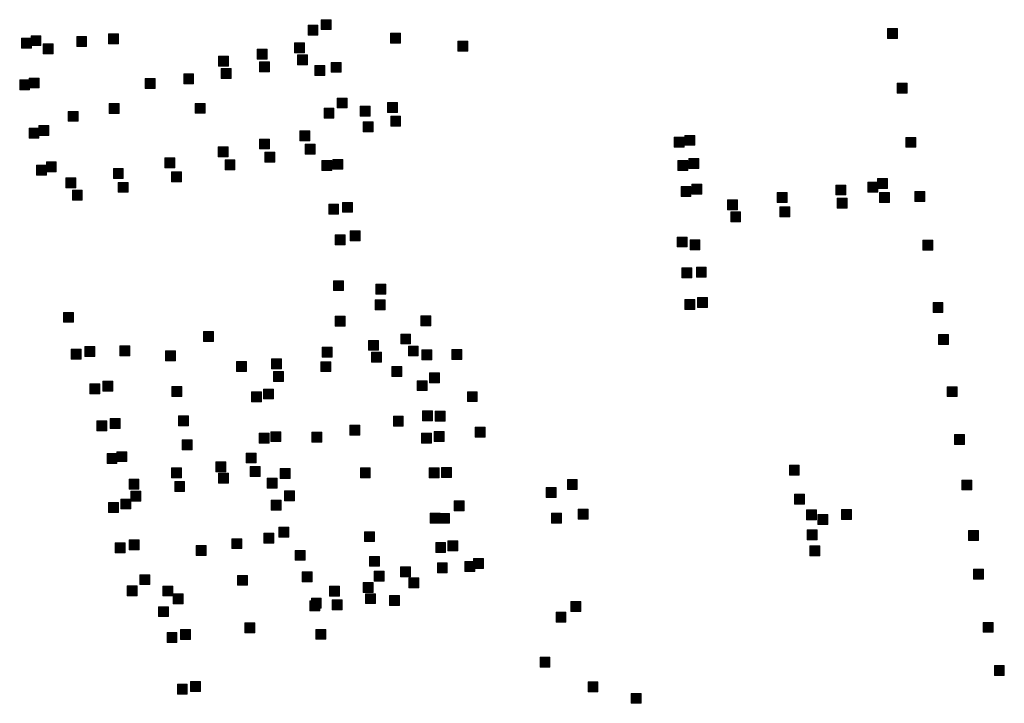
# Model space of a CAD drawing. Extents: x 97504 to 106860, y 464309 to 471560.
# Tile 42 of 53: x 103914 to 104311, y 469918 to 470193. Entities that reach past the tile are written whole.
import ezdxf

# ---------------------------------------------------------------- set-up
doc = ezdxf.new("R2010")
doc.units = 0
doc.layers.add('140 KOLKEN', color=44, linetype='Continuous', lineweight=20, true_color=0xc04000)

msp = doc.modelspace()

# ---------------------------------------------------------------- hatches: boundary and pattern name
at = {"layer": '140 KOLKEN', "true_color": 0xc04000}
for points in [[(104035.75, 470189.4), (104035.75, 470193.4), (104039.75, 470193.4), (104039.75, 470189.4)], [(104030.41, 470187.16), (104030.41, 470191.16), (104034.41, 470191.16), (104034.41, 470187.16)], [(104263.66, 470185.86), (104263.66, 470189.86), (104267.66, 470189.86), (104267.66, 470185.86)], [(103915.07, 470181.98), (103915.07, 470185.98), (103919.07, 470185.98), (103919.07, 470181.98)], [(103918.91, 470182.95), (103918.91, 470186.95), (103922.91, 470186.95), (103922.91, 470182.95)], [(103937.3, 470182.67), (103937.3, 470186.67), (103941.3, 470186.67), (103941.3, 470182.67)], [(103950.06, 470183.65), (103950.06, 470187.65), (103954.06, 470187.65), (103954.06, 470183.65)], [(104063.6, 470183.97), (104063.6, 470187.97), (104067.6, 470187.97), (104067.6, 470183.97)], [(104090.7, 470180.7), (104090.7, 470184.7), (104094.7, 470184.7), (104094.7, 470180.7)], [(103923.76, 470179.72), (103923.76, 470183.72), (103927.76, 470183.72), (103927.76, 470179.72)], [(104009.96, 470177.56), (104009.96, 470181.56), (104013.96, 470181.56), (104013.96, 470177.56)], [(104024.95, 470180.07), (104024.95, 470184.07), (104028.95, 470184.07), (104028.95, 470180.07)], [(103994.41, 470174.71), (103994.41, 470178.71), (103998.41, 470178.71), (103998.41, 470174.71)], [(104010.86, 470172.43), (104010.86, 470176.43), (104014.86, 470176.43), (104014.86, 470172.43)], [(104026.13, 470175.28), (104026.13, 470179.28), (104030.13, 470179.28), (104030.13, 470175.28)], [(103995.45, 470169.7), (103995.45, 470173.7), (103999.45, 470173.7), (103999.45, 470169.7)], [(104033.12, 470170.98), (104033.12, 470174.98), (104037.12, 470174.98), (104037.12, 470170.98)], [(104039.7, 470172.24), (104039.7, 470176.24), (104043.7, 470176.24), (104043.7, 470172.24)], [(103914.35, 470165.19), (103914.35, 470169.19), (103918.35, 470169.19), (103918.35, 470165.19)], [(103918.19, 470165.93), (103918.19, 470169.93), (103922.19, 470169.93), (103922.19, 470165.93)], [(103964.87, 470165.69), (103964.87, 470169.69), (103968.87, 470169.69), (103968.87, 470165.69)], [(103980.36, 470167.61), (103980.36, 470171.61), (103984.36, 470171.61), (103984.36, 470167.61)], [(104267.47, 470163.9), (104267.47, 470167.9), (104271.47, 470167.9), (104271.47, 470163.9)], [(104042.15, 470157.87), (104042.15, 470161.87), (104046.15, 470161.87), (104046.15, 470157.87)], [(103933.92, 470152.52), (103933.92, 470156.52), (103937.92, 470156.52), (103937.92, 470152.52)], [(103950.4, 470155.64), (103950.4, 470159.64), (103954.4, 470159.64), (103954.4, 470155.64)], [(103985.03, 470155.72), (103985.03, 470159.72), (103989.03, 470159.72), (103989.03, 470155.72)], [(104036.84, 470153.8), (104036.84, 470157.8), (104040.84, 470157.8), (104040.84, 470153.8)], [(104051.34, 470154.54), (104051.34, 470158.54), (104055.34, 470158.54), (104055.34, 470154.54)], [(104062.36, 470156.1), (104062.36, 470160.1), (104066.36, 470160.1), (104066.36, 470156.1)], [(104063.67, 470150.52), (104063.67, 470154.52), (104067.67, 470154.52), (104067.67, 470150.52)], [(103918.12, 470145.79), (103918.12, 470149.79), (103922.12, 470149.79), (103922.12, 470145.79)], [(103922.09, 470146.86), (103922.09, 470150.86), (103926.09, 470150.86), (103926.09, 470146.86)], [(104027.11, 470144.67), (104027.11, 470148.67), (104031.11, 470148.67), (104031.11, 470144.67)], [(104052.57, 470148.3), (104052.57, 470152.3), (104056.57, 470152.3), (104056.57, 470148.3)], [(104010.88, 470141.39), (104010.88, 470145.39), (104014.88, 470145.39), (104014.88, 470141.39)], [(104177.79, 470142.12), (104177.79, 470146.12), (104181.79, 470146.12), (104181.79, 470142.12)], [(104182.1, 470142.85), (104182.1, 470146.85), (104186.1, 470146.85), (104186.1, 470142.85)], [(104271.01, 470142.06), (104271.01, 470146.06), (104275.01, 470146.06), (104275.01, 470142.06)], [(103994.24, 470138.22), (103994.24, 470142.22), (103998.24, 470142.22), (103998.24, 470138.22)], [(104029.24, 470139.31), (104029.24, 470143.31), (104033.24, 470143.31), (104033.24, 470139.31)], [(103972.74, 470133.77), (103972.74, 470137.77), (103976.74, 470137.77), (103976.74, 470133.77)], [(103996.99, 470132.96), (103996.99, 470136.96), (104000.99, 470136.96), (104000.99, 470132.96)], [(104013.08, 470136.13), (104013.08, 470140.13), (104017.08, 470140.13), (104017.08, 470136.13)], [(104035.94, 470132.78), (104035.94, 470136.78), (104039.94, 470136.78), (104039.94, 470132.78)], [(104040.4, 470133.19), (104040.4, 470137.19), (104044.4, 470137.19), (104044.4, 470133.19)], [(104179.19, 470132.76), (104179.19, 470136.76), (104183.19, 470136.76), (104183.19, 470132.76)], [(104183.71, 470133.49), (104183.71, 470137.49), (104187.71, 470137.49), (104187.71, 470133.49)], [(103921.17, 470130.85), (103921.17, 470134.85), (103925.17, 470134.85), (103925.17, 470130.85)], [(103925.08, 470132.14), (103925.08, 470136.14), (103929.08, 470136.14), (103929.08, 470132.14)], [(103952.05, 470129.53), (103952.05, 470133.53), (103956.05, 470133.53), (103956.05, 470129.53)], [(103932.88, 470125.72), (103932.88, 470129.72), (103936.88, 470129.72), (103936.88, 470125.72)], [(103975.48, 470128.18), (103975.48, 470132.18), (103979.48, 470132.18), (103979.48, 470128.18)], [(104259.63, 470125.48), (104259.63, 470129.48), (104263.63, 470129.48), (104263.63, 470125.48)], [(103953.98, 470123.95), (103953.98, 470127.95), (103957.98, 470127.95), (103957.98, 470123.95)], [(104180.52, 470122.29), (104180.52, 470126.29), (104184.52, 470126.29), (104184.52, 470122.29)], [(104184.84, 470123.24), (104184.84, 470127.24), (104188.84, 470127.24), (104188.84, 470123.24)], [(104242.86, 470122.87), (104242.86, 470126.87), (104246.86, 470126.87), (104246.86, 470122.87)], [(104255.72, 470124.04), (104255.72, 470128.04), (104259.72, 470128.04), (104259.72, 470124.04)], [(103935.56, 470120.8), (103935.56, 470124.8), (103939.56, 470124.8), (103939.56, 470120.8)], [(104199.27, 470116.94), (104199.27, 470120.94), (104203.27, 470120.94), (104203.27, 470116.94)], [(104219.25, 470119.89), (104219.25, 470123.89), (104223.25, 470123.89), (104223.25, 470119.89)], [(104243.42, 470117.53), (104243.42, 470121.53), (104247.42, 470121.53), (104247.42, 470117.53)], [(104260.39, 470119.8), (104260.39, 470123.8), (104264.39, 470123.8), (104264.39, 470119.8)], [(104274.61, 470120.21), (104274.61, 470124.21), (104278.61, 470124.21), (104278.61, 470120.21)], [(104038.72, 470115.16), (104038.72, 470119.16), (104042.72, 470119.16), (104042.72, 470115.16)], [(104044.31, 470115.9), (104044.31, 470119.9), (104048.31, 470119.9), (104048.31, 470115.9)], [(104220.35, 470114.09), (104220.35, 470118.09), (104224.35, 470118.09), (104224.35, 470114.09)], [(104200.51, 470112.07), (104200.51, 470116.07), (104204.51, 470116.07), (104204.51, 470112.07)], [(104041.31, 470102.8), (104041.31, 470106.8), (104045.31, 470106.8), (104045.31, 470102.8)], [(104047.34, 470104.4), (104047.34, 470108.4), (104051.34, 470108.4), (104051.34, 470104.4)], [(104179.01, 470101.94), (104179.01, 470105.94), (104183.01, 470105.94), (104183.01, 470101.94)], [(104184.13, 470100.77), (104184.13, 470104.77), (104188.13, 470104.77), (104188.13, 470100.77)], [(104277.9, 470100.7), (104277.9, 470104.7), (104281.9, 470104.7), (104281.9, 470100.7)], [(104180.9, 470089.55), (104180.9, 470093.55), (104184.9, 470093.55), (104184.9, 470089.55)], [(104186.68, 470089.84), (104186.68, 470093.84), (104190.68, 470093.84), (104190.68, 470089.84)], [(104040.62, 470084.38), (104040.62, 470088.38), (104044.62, 470088.38), (104044.62, 470084.38)], [(104057.71, 470082.93), (104057.71, 470086.93), (104061.71, 470086.93), (104061.71, 470082.93)], [(104187.17, 470077.6), (104187.17, 470081.6), (104191.17, 470081.6), (104191.17, 470077.6)], [(104057.38, 470076.71), (104057.38, 470080.71), (104061.38, 470080.71), (104061.38, 470076.71)], [(104182.06, 470076.81), (104182.06, 470080.81), (104186.06, 470080.81), (104186.06, 470076.81)], [(104281.95, 470075.63), (104281.95, 470079.63), (104285.95, 470079.63), (104285.95, 470075.63)], [(103931.98, 470071.65), (103931.98, 470075.65), (103935.98, 470075.65), (103935.98, 470071.65)], [(104041.38, 470070.11), (104041.38, 470074.11), (104045.38, 470074.11), (104045.38, 470070.11)], [(104075.83, 470070.28), (104075.83, 470074.28), (104079.83, 470074.28), (104079.83, 470070.28)], [(103988.34, 470063.95), (103988.34, 470067.95), (103992.34, 470067.95), (103992.34, 470063.95)], [(104067.69, 470062.91), (104067.69, 470066.91), (104071.69, 470066.91), (104071.69, 470062.91)], [(104284.14, 470062.7), (104284.14, 470066.7), (104288.14, 470066.7), (104288.14, 470062.7)], [(103940.58, 470057.88), (103940.58, 470061.88), (103944.58, 470061.88), (103944.58, 470057.88)], [(103954.65, 470058.2), (103954.65, 470062.2), (103958.65, 470062.2), (103958.65, 470058.2)], [(104036.13, 470057.67), (104036.13, 470061.67), (104040.13, 470061.67), (104040.13, 470057.67)], [(104054.75, 470060.38), (104054.75, 470064.38), (104058.75, 470064.38), (104058.75, 470060.38)], [(104070.78, 470058.1), (104070.78, 470062.1), (104074.78, 470062.1), (104074.78, 470058.1)], [(103935.11, 470056.82), (103935.11, 470060.82), (103939.11, 470060.82), (103939.11, 470056.82)], [(103973.04, 470056.12), (103973.04, 470060.12), (103977.04, 470060.12), (103977.04, 470056.12)], [(104055.93, 470055.58), (104055.93, 470059.58), (104059.93, 470059.58), (104059.93, 470055.58)], [(104076.21, 470056.5), (104076.21, 470060.5), (104080.21, 470060.5), (104080.21, 470056.5)], [(104088.33, 470056.69), (104088.33, 470060.69), (104092.33, 470060.69), (104092.33, 470056.69)], [(104001.57, 470051.85), (104001.57, 470055.85), (104005.57, 470055.85), (104005.57, 470051.85)], [(104015.72, 470052.88), (104015.72, 470056.88), (104019.72, 470056.88), (104019.72, 470052.88)], [(104035.52, 470051.78), (104035.52, 470055.78), (104039.52, 470055.78), (104039.52, 470051.78)], [(104064.16, 470049.85), (104064.16, 470053.85), (104068.16, 470053.85), (104068.16, 470049.85)], [(104016.48, 470047.86), (104016.48, 470051.86), (104020.48, 470051.86), (104020.48, 470047.86)], [(104079.29, 470047.33), (104079.29, 470051.33), (104083.29, 470051.33), (104083.29, 470047.33)], [(103942.62, 470042.84), (103942.62, 470046.84), (103946.62, 470046.84), (103946.62, 470042.84)], [(103947.82, 470043.9), (103947.82, 470047.9), (103951.82, 470047.9), (103951.82, 470043.9)], [(103975.6, 470041.75), (103975.6, 470045.75), (103979.6, 470045.75), (103979.6, 470041.75)], [(104074.33, 470044.15), (104074.33, 470048.15), (104078.33, 470048.15), (104078.33, 470044.15)], [(104287.68, 470041.74), (104287.68, 470045.74), (104291.68, 470045.74), (104291.68, 470041.74)], [(104007.65, 470039.61), (104007.65, 470043.61), (104011.65, 470043.61), (104011.65, 470039.61)], [(104012.51, 470040.78), (104012.51, 470044.78), (104016.51, 470044.78), (104016.51, 470040.78)], [(104094.52, 470039.72), (104094.52, 470043.72), (104098.52, 470043.72), (104098.52, 470039.72)], [(103978.32, 470030.01), (103978.32, 470034.01), (103982.32, 470034.01), (103982.32, 470030.01)], [(104064.75, 470029.91), (104064.75, 470033.91), (104068.75, 470033.91), (104068.75, 470029.91)], [(104076.46, 470032), (104076.46, 470036), (104080.46, 470036), (104080.46, 470032)], [(104081.59, 470031.84), (104081.59, 470035.84), (104085.59, 470035.84), (104085.59, 470031.84)], [(103945.4, 470028.01), (103945.4, 470032.01), (103949.4, 470032.01), (103949.4, 470028.01)], [(103950.81, 470028.96), (103950.81, 470032.96), (103954.81, 470032.96), (103954.81, 470028.96)], [(104047.27, 470026.23), (104047.27, 470030.23), (104051.27, 470030.23), (104051.27, 470026.23)], [(104010.76, 470023), (104010.76, 470027), (104014.76, 470027), (104014.76, 470023)], [(104015.41, 470023.62), (104015.41, 470027.62), (104019.41, 470027.62), (104019.41, 470023.62)], [(104031.94, 470023.47), (104031.94, 470027.47), (104035.94, 470027.47), (104035.94, 470023.47)], [(104076.03, 470022.99), (104076.03, 470026.99), (104080.03, 470026.99), (104080.03, 470022.99)], [(104081.23, 470023.72), (104081.23, 470027.72), (104085.23, 470027.72), (104085.23, 470023.72)], [(104097.65, 470025.44), (104097.65, 470029.44), (104101.65, 470029.44), (104101.65, 470025.44)], [(104290.63, 470022.46), (104290.63, 470026.46), (104294.63, 470026.46), (104294.63, 470022.46)], [(103979.75, 470020.37), (103979.75, 470024.37), (103983.75, 470024.37), (103983.75, 470020.37)], [(103949.5, 470014.84), (103949.5, 470018.84), (103953.5, 470018.84), (103953.5, 470014.84)], [(103953.48, 470015.58), (103953.48, 470019.58), (103957.48, 470019.58), (103957.48, 470015.58)], [(104005.55, 470015.04), (104005.55, 470019.04), (104009.55, 470019.04), (104009.55, 470015.04)], [(103993.35, 470011.49), (103993.35, 470015.49), (103997.35, 470015.49), (103997.35, 470011.49)], [(104224.12, 470010.19), (104224.12, 470014.19), (104228.12, 470014.19), (104228.12, 470010.19)], [(103975.42, 470009.12), (103975.42, 470013.12), (103979.42, 470013.12), (103979.42, 470009.12)], [(103994.33, 470006.92), (103994.33, 470010.92), (103998.33, 470010.92), (103998.33, 470006.92)], [(104007.13, 470009.57), (104007.13, 470013.57), (104011.13, 470013.57), (104011.13, 470009.57)], [(104019.22, 470008.78), (104019.22, 470012.78), (104023.22, 470012.78), (104023.22, 470008.78)], [(104051.45, 470009.05), (104051.45, 470013.05), (104055.45, 470013.05), (104055.45, 470009.05)], [(104079.16, 470009.05), (104079.16, 470013.05), (104083.16, 470013.05), (104083.16, 470009.05)], [(104084.16, 470009.22), (104084.16, 470013.22), (104088.16, 470013.22), (104088.16, 470009.22)], [(103958.36, 470004.48), (103958.36, 470008.48), (103962.36, 470008.48), (103962.36, 470004.48)], [(103976.73, 470003.54), (103976.73, 470007.54), (103980.73, 470007.54), (103980.73, 470003.54)], [(104013.99, 470004.94), (104013.99, 470008.94), (104017.99, 470008.94), (104017.99, 470004.94)], [(104134.76, 470004.38), (104134.76, 470008.38), (104138.76, 470008.38), (104138.76, 470004.38)], [(104293.52, 470004.18), (104293.52, 470008.18), (104297.52, 470008.18), (104297.52, 470004.18)], [(103959.05, 469999.72), (103959.05, 470003.72), (103963.05, 470003.72), (103963.05, 469999.72)], [(104020.91, 469999.86), (104020.91, 470003.86), (104024.91, 470003.86), (104024.91, 469999.86)], [(104126.29, 470001.14), (104126.29, 470005.14), (104130.29, 470005.14), (104130.29, 470001.14)], [(104226.15, 469998.46), (104226.15, 470002.46), (104230.15, 470002.46), (104230.15, 469998.46)], [(103950.12, 469995.14), (103950.12, 469999.14), (103954.12, 469999.14), (103954.12, 469995.14)], [(103955.06, 469996.53), (103955.06, 470000.53), (103959.06, 470000.53), (103959.06, 469996.53)], [(104015.54, 469996.02), (104015.54, 470000.02), (104019.54, 470000.02), (104019.54, 469996.02)], [(104089.22, 469995.84), (104089.22, 469999.84), (104093.22, 469999.84), (104093.22, 469995.84)], [(104079.59, 469990.8), (104079.59, 469994.8), (104083.59, 469994.8), (104083.59, 469990.8)], [(104083.28, 469990.76), (104083.28, 469994.76), (104087.28, 469994.76), (104087.28, 469990.76)], [(104128.4, 469990.86), (104128.4, 469994.86), (104132.4, 469994.86), (104132.4, 469990.86)], [(104139.11, 469992.48), (104139.11, 469996.48), (104143.11, 469996.48), (104143.11, 469992.48)], [(104230.99, 469992.14), (104230.99, 469996.14), (104234.99, 469996.14), (104234.99, 469992.14)], [(104235.62, 469990.31), (104235.62, 469994.31), (104239.62, 469994.31), (104239.62, 469990.31)], [(104245.14, 469992.33), (104245.14, 469996.33), (104249.14, 469996.33), (104249.14, 469992.33)], [(104012.65, 469982.73), (104012.65, 469986.73), (104016.65, 469986.73), (104016.65, 469982.73)], [(104018.7, 469985.21), (104018.7, 469989.21), (104022.7, 469989.21), (104022.7, 469985.21)], [(104053.12, 469983.38), (104053.12, 469987.38), (104057.12, 469987.38), (104057.12, 469983.38)], [(104231.34, 469984.09), (104231.34, 469988.09), (104235.34, 469988.09), (104235.34, 469984.09)], [(104296.25, 469983.91), (104296.25, 469987.91), (104300.25, 469987.91), (104300.25, 469983.91)], [(103952.76, 469978.86), (103952.76, 469982.86), (103956.76, 469982.86), (103956.76, 469978.86)], [(103958.37, 469980.14), (103958.37, 469984.14), (103962.37, 469984.14), (103962.37, 469980.14)], [(103999.71, 469980.56), (103999.71, 469984.56), (104003.71, 469984.56), (104003.71, 469980.56)], [(104081.79, 469978.98), (104081.79, 469982.98), (104085.79, 469982.98), (104085.79, 469978.98)], [(104086.65, 469979.71), (104086.65, 469983.71), (104090.65, 469983.71), (104090.65, 469979.71)], [(103985.34, 469977.86), (103985.34, 469981.86), (103989.34, 469981.86), (103989.34, 469977.86)], [(104025.28, 469975.87), (104025.28, 469979.87), (104029.28, 469979.87), (104029.28, 469975.87)], [(104232.36, 469977.65), (104232.36, 469981.65), (104236.36, 469981.65), (104236.36, 469977.65)], [(104055.1, 469973.47), (104055.1, 469977.47), (104059.1, 469977.47), (104059.1, 469973.47)], [(104082.46, 469970.85), (104082.46, 469974.85), (104086.46, 469974.85), (104086.46, 469970.85)], [(104093.54, 469971.34), (104093.54, 469975.34), (104097.54, 469975.34), (104097.54, 469971.34)], [(104096.97, 469972.6), (104096.97, 469976.6), (104100.97, 469976.6), (104100.97, 469972.6)], [(104028.05, 469967.2), (104028.05, 469971.2), (104032.05, 469971.2), (104032.05, 469967.2)], [(104057.07, 469967.47), (104057.07, 469971.47), (104061.07, 469971.47), (104061.07, 469967.47)], [(104067.62, 469969.23), (104067.62, 469973.23), (104071.62, 469973.23), (104071.62, 469969.23)], [(104298.19, 469968.28), (104298.19, 469972.28), (104302.19, 469972.28), (104302.19, 469968.28)], [(103962.74, 469966.08), (103962.74, 469970.08), (103966.74, 469970.08), (103966.74, 469966.08)], [(104002.02, 469965.81), (104002.02, 469969.81), (104006.02, 469969.81), (104006.02, 469965.81)], [(104052.65, 469962.98), (104052.65, 469966.98), (104056.65, 469966.98), (104056.65, 469962.98)], [(104070.99, 469964.85), (104070.99, 469968.85), (104074.99, 469968.85), (104074.99, 469964.85)], [(103957.61, 469961.58), (103957.61, 469965.58), (103961.61, 469965.58), (103961.61, 469961.58)], [(103971.99, 469961.53), (103971.99, 469965.53), (103975.99, 469965.53), (103975.99, 469961.53)], [(103976.12, 469958.37), (103976.12, 469962.37), (103980.12, 469962.37), (103980.12, 469958.37)], [(104039.1, 469961.51), (104039.1, 469965.51), (104043.1, 469965.51), (104043.1, 469961.51)], [(104053.51, 469958.45), (104053.51, 469962.45), (104057.51, 469962.45), (104057.51, 469958.45)], [(104031.16, 469955.57), (104031.16, 469959.57), (104035.16, 469959.57), (104035.16, 469955.57)], [(104031.74, 469956.58), (104031.74, 469960.58), (104035.74, 469960.58), (104035.74, 469956.58)], [(104040.09, 469955.97), (104040.09, 469959.97), (104044.09, 469959.97), (104044.09, 469955.97)], [(104063.2, 469957.65), (104063.2, 469961.65), (104067.2, 469961.65), (104067.2, 469957.65)], [(104136.23, 469955.28), (104136.23, 469959.28), (104140.23, 469959.28), (104140.23, 469955.28)], [(103970.19, 469953.2), (103970.19, 469957.2), (103974.19, 469957.2), (103974.19, 469953.2)], [(104130.21, 469951.05), (104130.21, 469955.05), (104134.21, 469955.05), (104134.21, 469951.05)], [(104004.96, 469946.72), (104004.96, 469950.72), (104008.96, 469950.72), (104008.96, 469946.72)], [(104302.16, 469946.91), (104302.16, 469950.91), (104306.16, 469950.91), (104306.16, 469946.91)], [(103973.64, 469942.82), (103973.64, 469946.82), (103977.64, 469946.82), (103977.64, 469942.82)], [(103979.05, 469943.99), (103979.05, 469947.99), (103983.05, 469947.99), (103983.05, 469943.99)], [(104033.54, 469944.08), (104033.54, 469948.08), (104037.54, 469948.08), (104037.54, 469944.08)], [(104123.77, 469932.85), (104123.77, 469936.85), (104127.77, 469936.85), (104127.77, 469932.85)], [(104306.63, 469929.5), (104306.63, 469933.5), (104310.63, 469933.5), (104310.63, 469929.5)], [(103983.07, 469923.14), (103983.07, 469927.14), (103987.07, 469927.14), (103987.07, 469923.14)], [(104143.08, 469922.93), (104143.08, 469926.93), (104147.08, 469926.93), (104147.08, 469922.93)], [(103977.8, 469922.08), (103977.8, 469926.08), (103981.8, 469926.08), (103981.8, 469922.08)], [(104160.41, 469918.34), (104160.41, 469922.34), (104164.41, 469922.34), (104164.41, 469918.34)]]:
    msp.add_hatch(color=44, dxfattribs=at).paths.add_polyline_path(points)

# ---------------------------------------------------------------- linework, layer by layer
at = {"layer": '140 KOLKEN', "color": 11, "true_color": 0xff8080}
for points in [[(104035.75, 470189.4), (104035.75, 470193.4), (104039.75, 470193.4), (104039.75, 470189.4)], [(104030.41, 470187.16), (104030.41, 470191.16), (104034.41, 470191.16), (104034.41, 470187.16)], [(104263.66, 470185.86), (104263.66, 470189.86), (104267.66, 470189.86), (104267.66, 470185.86)], [(103915.07, 470181.98), (103915.07, 470185.98), (103919.07, 470185.98), (103919.07, 470181.98)], [(103918.91, 470182.95), (103918.91, 470186.95), (103922.91, 470186.95), (103922.91, 470182.95)], [(103937.3, 470182.67), (103937.3, 470186.67), (103941.3, 470186.67), (103941.3, 470182.67)], [(103950.06, 470183.65), (103950.06, 470187.65), (103954.06, 470187.65), (103954.06, 470183.65)], [(104063.6, 470183.97), (104063.6, 470187.97), (104067.6, 470187.97), (104067.6, 470183.97)], [(104090.7, 470180.7), (104090.7, 470184.7), (104094.7, 470184.7), (104094.7, 470180.7)], [(103923.76, 470179.72), (103923.76, 470183.72), (103927.76, 470183.72), (103927.76, 470179.72)], [(104009.96, 470177.56), (104009.96, 470181.56), (104013.96, 470181.56), (104013.96, 470177.56)], [(104024.95, 470180.07), (104024.95, 470184.07), (104028.95, 470184.07), (104028.95, 470180.07)], [(103994.41, 470174.71), (103994.41, 470178.71), (103998.41, 470178.71), (103998.41, 470174.71)], [(104010.86, 470172.43), (104010.86, 470176.43), (104014.86, 470176.43), (104014.86, 470172.43)], [(104026.13, 470175.28), (104026.13, 470179.28), (104030.13, 470179.28), (104030.13, 470175.28)], [(103995.45, 470169.7), (103995.45, 470173.7), (103999.45, 470173.7), (103999.45, 470169.7)], [(104033.12, 470170.98), (104033.12, 470174.98), (104037.12, 470174.98), (104037.12, 470170.98)], [(104039.7, 470172.24), (104039.7, 470176.24), (104043.7, 470176.24), (104043.7, 470172.24)], [(103914.35, 470165.19), (103914.35, 470169.19), (103918.35, 470169.19), (103918.35, 470165.19)], [(103918.19, 470165.93), (103918.19, 470169.93), (103922.19, 470169.93), (103922.19, 470165.93)], [(103964.87, 470165.69), (103964.87, 470169.69), (103968.87, 470169.69), (103968.87, 470165.69)], [(103980.36, 470167.61), (103980.36, 470171.61), (103984.36, 470171.61), (103984.36, 470167.61)], [(104267.47, 470163.9), (104267.47, 470167.9), (104271.47, 470167.9), (104271.47, 470163.9)], [(104042.15, 470157.87), (104042.15, 470161.87), (104046.15, 470161.87), (104046.15, 470157.87)], [(103933.92, 470152.52), (103933.92, 470156.52), (103937.92, 470156.52), (103937.92, 470152.52)], [(103950.4, 470155.64), (103950.4, 470159.64), (103954.4, 470159.64), (103954.4, 470155.64)], [(103985.03, 470155.72), (103985.03, 470159.72), (103989.03, 470159.72), (103989.03, 470155.72)], [(104036.84, 470153.8), (104036.84, 470157.8), (104040.84, 470157.8), (104040.84, 470153.8)], [(104051.34, 470154.54), (104051.34, 470158.54), (104055.34, 470158.54), (104055.34, 470154.54)], [(104062.36, 470156.1), (104062.36, 470160.1), (104066.36, 470160.1), (104066.36, 470156.1)], [(104063.67, 470150.52), (104063.67, 470154.52), (104067.67, 470154.52), (104067.67, 470150.52)], [(103918.12, 470145.79), (103918.12, 470149.79), (103922.12, 470149.79), (103922.12, 470145.79)], [(103922.09, 470146.86), (103922.09, 470150.86), (103926.09, 470150.86), (103926.09, 470146.86)], [(104027.11, 470144.67), (104027.11, 470148.67), (104031.11, 470148.67), (104031.11, 470144.67)], [(104052.57, 470148.3), (104052.57, 470152.3), (104056.57, 470152.3), (104056.57, 470148.3)], [(104010.88, 470141.39), (104010.88, 470145.39), (104014.88, 470145.39), (104014.88, 470141.39)], [(104177.79, 470142.12), (104177.79, 470146.12), (104181.79, 470146.12), (104181.79, 470142.12)], [(104182.1, 470142.85), (104182.1, 470146.85), (104186.1, 470146.85), (104186.1, 470142.85)], [(104271.01, 470142.06), (104271.01, 470146.06), (104275.01, 470146.06), (104275.01, 470142.06)], [(103994.24, 470138.22), (103994.24, 470142.22), (103998.24, 470142.22), (103998.24, 470138.22)], [(104029.24, 470139.31), (104029.24, 470143.31), (104033.24, 470143.31), (104033.24, 470139.31)], [(103972.74, 470133.77), (103972.74, 470137.77), (103976.74, 470137.77), (103976.74, 470133.77)], [(103996.99, 470132.96), (103996.99, 470136.96), (104000.99, 470136.96), (104000.99, 470132.96)], [(104013.08, 470136.13), (104013.08, 470140.13), (104017.08, 470140.13), (104017.08, 470136.13)], [(104035.94, 470132.78), (104035.94, 470136.78), (104039.94, 470136.78), (104039.94, 470132.78)], [(104040.4, 470133.19), (104040.4, 470137.19), (104044.4, 470137.19), (104044.4, 470133.19)], [(104179.19, 470132.76), (104179.19, 470136.76), (104183.19, 470136.76), (104183.19, 470132.76)], [(104183.71, 470133.49), (104183.71, 470137.49), (104187.71, 470137.49), (104187.71, 470133.49)], [(103921.17, 470130.85), (103921.17, 470134.85), (103925.17, 470134.85), (103925.17, 470130.85)], [(103925.08, 470132.14), (103925.08, 470136.14), (103929.08, 470136.14), (103929.08, 470132.14)], [(103952.05, 470129.53), (103952.05, 470133.53), (103956.05, 470133.53), (103956.05, 470129.53)], [(103932.88, 470125.72), (103932.88, 470129.72), (103936.88, 470129.72), (103936.88, 470125.72)], [(103975.48, 470128.18), (103975.48, 470132.18), (103979.48, 470132.18), (103979.48, 470128.18)], [(104259.63, 470125.48), (104259.63, 470129.48), (104263.63, 470129.48), (104263.63, 470125.48)], [(103953.98, 470123.95), (103953.98, 470127.95), (103957.98, 470127.95), (103957.98, 470123.95)], [(104180.52, 470122.29), (104180.52, 470126.29), (104184.52, 470126.29), (104184.52, 470122.29)], [(104184.84, 470123.24), (104184.84, 470127.24), (104188.84, 470127.24), (104188.84, 470123.24)], [(104242.86, 470122.87), (104242.86, 470126.87), (104246.86, 470126.87), (104246.86, 470122.87)], [(104255.72, 470124.04), (104255.72, 470128.04), (104259.72, 470128.04), (104259.72, 470124.04)], [(103935.56, 470120.8), (103935.56, 470124.8), (103939.56, 470124.8), (103939.56, 470120.8)], [(104199.27, 470116.94), (104199.27, 470120.94), (104203.27, 470120.94), (104203.27, 470116.94)], [(104219.25, 470119.89), (104219.25, 470123.89), (104223.25, 470123.89), (104223.25, 470119.89)], [(104243.42, 470117.53), (104243.42, 470121.53), (104247.42, 470121.53), (104247.42, 470117.53)], [(104260.39, 470119.8), (104260.39, 470123.8), (104264.39, 470123.8), (104264.39, 470119.8)], [(104274.61, 470120.21), (104274.61, 470124.21), (104278.61, 470124.21), (104278.61, 470120.21)], [(104038.72, 470115.16), (104038.72, 470119.16), (104042.72, 470119.16), (104042.72, 470115.16)], [(104044.31, 470115.9), (104044.31, 470119.9), (104048.31, 470119.9), (104048.31, 470115.9)], [(104220.35, 470114.09), (104220.35, 470118.09), (104224.35, 470118.09), (104224.35, 470114.09)], [(104200.51, 470112.07), (104200.51, 470116.07), (104204.51, 470116.07), (104204.51, 470112.07)], [(104041.31, 470102.8), (104041.31, 470106.8), (104045.31, 470106.8), (104045.31, 470102.8)], [(104047.34, 470104.4), (104047.34, 470108.4), (104051.34, 470108.4), (104051.34, 470104.4)], [(104179.01, 470101.94), (104179.01, 470105.94), (104183.01, 470105.94), (104183.01, 470101.94)], [(104184.13, 470100.77), (104184.13, 470104.77), (104188.13, 470104.77), (104188.13, 470100.77)], [(104277.9, 470100.7), (104277.9, 470104.7), (104281.9, 470104.7), (104281.9, 470100.7)], [(104180.9, 470089.55), (104180.9, 470093.55), (104184.9, 470093.55), (104184.9, 470089.55)], [(104186.68, 470089.84), (104186.68, 470093.84), (104190.68, 470093.84), (104190.68, 470089.84)], [(104040.62, 470084.38), (104040.62, 470088.38), (104044.62, 470088.38), (104044.62, 470084.38)], [(104057.71, 470082.93), (104057.71, 470086.93), (104061.71, 470086.93), (104061.71, 470082.93)], [(104187.17, 470077.6), (104187.17, 470081.6), (104191.17, 470081.6), (104191.17, 470077.6)], [(104057.38, 470076.71), (104057.38, 470080.71), (104061.38, 470080.71), (104061.38, 470076.71)], [(104182.06, 470076.81), (104182.06, 470080.81), (104186.06, 470080.81), (104186.06, 470076.81)], [(104281.95, 470075.63), (104281.95, 470079.63), (104285.95, 470079.63), (104285.95, 470075.63)], [(103931.98, 470071.65), (103931.98, 470075.65), (103935.98, 470075.65), (103935.98, 470071.65)], [(104041.38, 470070.11), (104041.38, 470074.11), (104045.38, 470074.11), (104045.38, 470070.11)], [(104075.83, 470070.28), (104075.83, 470074.28), (104079.83, 470074.28), (104079.83, 470070.28)], [(103988.34, 470063.95), (103988.34, 470067.95), (103992.34, 470067.95), (103992.34, 470063.95)], [(104067.69, 470062.91), (104067.69, 470066.91), (104071.69, 470066.91), (104071.69, 470062.91)], [(104284.14, 470062.7), (104284.14, 470066.7), (104288.14, 470066.7), (104288.14, 470062.7)], [(103940.58, 470057.88), (103940.58, 470061.88), (103944.58, 470061.88), (103944.58, 470057.88)], [(103954.65, 470058.2), (103954.65, 470062.2), (103958.65, 470062.2), (103958.65, 470058.2)], [(104036.13, 470057.67), (104036.13, 470061.67), (104040.13, 470061.67), (104040.13, 470057.67)], [(104054.75, 470060.38), (104054.75, 470064.38), (104058.75, 470064.38), (104058.75, 470060.38)], [(104070.78, 470058.1), (104070.78, 470062.1), (104074.78, 470062.1), (104074.78, 470058.1)], [(103935.11, 470056.82), (103935.11, 470060.82), (103939.11, 470060.82), (103939.11, 470056.82)], [(103973.04, 470056.12), (103973.04, 470060.12), (103977.04, 470060.12), (103977.04, 470056.12)], [(104055.93, 470055.58), (104055.93, 470059.58), (104059.93, 470059.58), (104059.93, 470055.58)], [(104076.21, 470056.5), (104076.21, 470060.5), (104080.21, 470060.5), (104080.21, 470056.5)], [(104088.33, 470056.69), (104088.33, 470060.69), (104092.33, 470060.69), (104092.33, 470056.69)], [(104001.57, 470051.85), (104001.57, 470055.85), (104005.57, 470055.85), (104005.57, 470051.85)], [(104015.72, 470052.88), (104015.72, 470056.88), (104019.72, 470056.88), (104019.72, 470052.88)], [(104035.52, 470051.78), (104035.52, 470055.78), (104039.52, 470055.78), (104039.52, 470051.78)], [(104064.16, 470049.85), (104064.16, 470053.85), (104068.16, 470053.85), (104068.16, 470049.85)], [(104016.48, 470047.86), (104016.48, 470051.86), (104020.48, 470051.86), (104020.48, 470047.86)], [(104079.29, 470047.33), (104079.29, 470051.33), (104083.29, 470051.33), (104083.29, 470047.33)], [(103942.62, 470042.84), (103942.62, 470046.84), (103946.62, 470046.84), (103946.62, 470042.84)], [(103947.82, 470043.9), (103947.82, 470047.9), (103951.82, 470047.9), (103951.82, 470043.9)], [(103975.6, 470041.75), (103975.6, 470045.75), (103979.6, 470045.75), (103979.6, 470041.75)], [(104074.33, 470044.15), (104074.33, 470048.15), (104078.33, 470048.15), (104078.33, 470044.15)], [(104287.68, 470041.74), (104287.68, 470045.74), (104291.68, 470045.74), (104291.68, 470041.74)], [(104007.65, 470039.61), (104007.65, 470043.61), (104011.65, 470043.61), (104011.65, 470039.61)], [(104012.51, 470040.78), (104012.51, 470044.78), (104016.51, 470044.78), (104016.51, 470040.78)], [(104094.52, 470039.72), (104094.52, 470043.72), (104098.52, 470043.72), (104098.52, 470039.72)], [(103978.32, 470030.01), (103978.32, 470034.01), (103982.32, 470034.01), (103982.32, 470030.01)], [(104064.75, 470029.91), (104064.75, 470033.91), (104068.75, 470033.91), (104068.75, 470029.91)], [(104076.46, 470032), (104076.46, 470036), (104080.46, 470036), (104080.46, 470032)], [(104081.59, 470031.84), (104081.59, 470035.84), (104085.59, 470035.84), (104085.59, 470031.84)], [(103945.4, 470028.01), (103945.4, 470032.01), (103949.4, 470032.01), (103949.4, 470028.01)], [(103950.81, 470028.96), (103950.81, 470032.96), (103954.81, 470032.96), (103954.81, 470028.96)], [(104047.27, 470026.23), (104047.27, 470030.23), (104051.27, 470030.23), (104051.27, 470026.23)], [(104010.76, 470023), (104010.76, 470027), (104014.76, 470027), (104014.76, 470023)], [(104015.41, 470023.62), (104015.41, 470027.62), (104019.41, 470027.62), (104019.41, 470023.62)], [(104031.94, 470023.47), (104031.94, 470027.47), (104035.94, 470027.47), (104035.94, 470023.47)], [(104076.03, 470022.99), (104076.03, 470026.99), (104080.03, 470026.99), (104080.03, 470022.99)], [(104081.23, 470023.72), (104081.23, 470027.72), (104085.23, 470027.72), (104085.23, 470023.72)], [(104097.65, 470025.44), (104097.65, 470029.44), (104101.65, 470029.44), (104101.65, 470025.44)], [(104290.63, 470022.46), (104290.63, 470026.46), (104294.63, 470026.46), (104294.63, 470022.46)], [(103979.75, 470020.37), (103979.75, 470024.37), (103983.75, 470024.37), (103983.75, 470020.37)], [(103949.5, 470014.84), (103949.5, 470018.84), (103953.5, 470018.84), (103953.5, 470014.84)], [(103953.48, 470015.58), (103953.48, 470019.58), (103957.48, 470019.58), (103957.48, 470015.58)], [(104005.55, 470015.04), (104005.55, 470019.04), (104009.55, 470019.04), (104009.55, 470015.04)], [(103993.35, 470011.49), (103993.35, 470015.49), (103997.35, 470015.49), (103997.35, 470011.49)], [(104224.12, 470010.19), (104224.12, 470014.19), (104228.12, 470014.19), (104228.12, 470010.19)], [(103975.42, 470009.12), (103975.42, 470013.12), (103979.42, 470013.12), (103979.42, 470009.12)], [(103994.33, 470006.92), (103994.33, 470010.92), (103998.33, 470010.92), (103998.33, 470006.92)], [(104007.13, 470009.57), (104007.13, 470013.57), (104011.13, 470013.57), (104011.13, 470009.57)], [(104019.22, 470008.78), (104019.22, 470012.78), (104023.22, 470012.78), (104023.22, 470008.78)], [(104051.45, 470009.05), (104051.45, 470013.05), (104055.45, 470013.05), (104055.45, 470009.05)], [(104079.16, 470009.05), (104079.16, 470013.05), (104083.16, 470013.05), (104083.16, 470009.05)], [(104084.16, 470009.22), (104084.16, 470013.22), (104088.16, 470013.22), (104088.16, 470009.22)], [(103958.36, 470004.48), (103958.36, 470008.48), (103962.36, 470008.48), (103962.36, 470004.48)], [(103976.73, 470003.54), (103976.73, 470007.54), (103980.73, 470007.54), (103980.73, 470003.54)], [(104013.99, 470004.94), (104013.99, 470008.94), (104017.99, 470008.94), (104017.99, 470004.94)], [(104134.76, 470004.38), (104134.76, 470008.38), (104138.76, 470008.38), (104138.76, 470004.38)], [(104293.52, 470004.18), (104293.52, 470008.18), (104297.52, 470008.18), (104297.52, 470004.18)], [(103959.05, 469999.72), (103959.05, 470003.72), (103963.05, 470003.72), (103963.05, 469999.72)], [(104020.91, 469999.86), (104020.91, 470003.86), (104024.91, 470003.86), (104024.91, 469999.86)], [(104126.29, 470001.14), (104126.29, 470005.14), (104130.29, 470005.14), (104130.29, 470001.14)], [(104226.15, 469998.46), (104226.15, 470002.46), (104230.15, 470002.46), (104230.15, 469998.46)], [(103950.12, 469995.14), (103950.12, 469999.14), (103954.12, 469999.14), (103954.12, 469995.14)], [(103955.06, 469996.53), (103955.06, 470000.53), (103959.06, 470000.53), (103959.06, 469996.53)], [(104015.54, 469996.02), (104015.54, 470000.02), (104019.54, 470000.02), (104019.54, 469996.02)], [(104089.22, 469995.84), (104089.22, 469999.84), (104093.22, 469999.84), (104093.22, 469995.84)], [(104079.59, 469990.8), (104079.59, 469994.8), (104083.59, 469994.8), (104083.59, 469990.8)], [(104083.28, 469990.76), (104083.28, 469994.76), (104087.28, 469994.76), (104087.28, 469990.76)], [(104128.4, 469990.86), (104128.4, 469994.86), (104132.4, 469994.86), (104132.4, 469990.86)], [(104139.11, 469992.48), (104139.11, 469996.48), (104143.11, 469996.48), (104143.11, 469992.48)], [(104230.99, 469992.14), (104230.99, 469996.14), (104234.99, 469996.14), (104234.99, 469992.14)], [(104235.62, 469990.31), (104235.62, 469994.31), (104239.62, 469994.31), (104239.62, 469990.31)], [(104245.14, 469992.33), (104245.14, 469996.33), (104249.14, 469996.33), (104249.14, 469992.33)], [(104012.65, 469982.73), (104012.65, 469986.73), (104016.65, 469986.73), (104016.65, 469982.73)], [(104018.7, 469985.21), (104018.7, 469989.21), (104022.7, 469989.21), (104022.7, 469985.21)], [(104053.12, 469983.38), (104053.12, 469987.38), (104057.12, 469987.38), (104057.12, 469983.38)], [(104231.34, 469984.09), (104231.34, 469988.09), (104235.34, 469988.09), (104235.34, 469984.09)], [(104296.25, 469983.91), (104296.25, 469987.91), (104300.25, 469987.91), (104300.25, 469983.91)], [(103952.76, 469978.86), (103952.76, 469982.86), (103956.76, 469982.86), (103956.76, 469978.86)], [(103958.37, 469980.14), (103958.37, 469984.14), (103962.37, 469984.14), (103962.37, 469980.14)], [(103999.71, 469980.56), (103999.71, 469984.56), (104003.71, 469984.56), (104003.71, 469980.56)], [(104081.79, 469978.98), (104081.79, 469982.98), (104085.79, 469982.98), (104085.79, 469978.98)], [(104086.65, 469979.71), (104086.65, 469983.71), (104090.65, 469983.71), (104090.65, 469979.71)], [(103985.34, 469977.86), (103985.34, 469981.86), (103989.34, 469981.86), (103989.34, 469977.86)], [(104025.28, 469975.87), (104025.28, 469979.87), (104029.28, 469979.87), (104029.28, 469975.87)], [(104232.36, 469977.65), (104232.36, 469981.65), (104236.36, 469981.65), (104236.36, 469977.65)], [(104055.1, 469973.47), (104055.1, 469977.47), (104059.1, 469977.47), (104059.1, 469973.47)], [(104082.46, 469970.85), (104082.46, 469974.85), (104086.46, 469974.85), (104086.46, 469970.85)], [(104093.54, 469971.34), (104093.54, 469975.34), (104097.54, 469975.34), (104097.54, 469971.34)], [(104096.97, 469972.6), (104096.97, 469976.6), (104100.97, 469976.6), (104100.97, 469972.6)], [(104028.05, 469967.2), (104028.05, 469971.2), (104032.05, 469971.2), (104032.05, 469967.2)], [(104057.07, 469967.47), (104057.07, 469971.47), (104061.07, 469971.47), (104061.07, 469967.47)], [(104067.62, 469969.23), (104067.62, 469973.23), (104071.62, 469973.23), (104071.62, 469969.23)], [(104298.19, 469968.28), (104298.19, 469972.28), (104302.19, 469972.28), (104302.19, 469968.28)], [(103962.74, 469966.08), (103962.74, 469970.08), (103966.74, 469970.08), (103966.74, 469966.08)], [(104002.02, 469965.81), (104002.02, 469969.81), (104006.02, 469969.81), (104006.02, 469965.81)], [(104052.65, 469962.98), (104052.65, 469966.98), (104056.65, 469966.98), (104056.65, 469962.98)], [(104070.99, 469964.85), (104070.99, 469968.85), (104074.99, 469968.85), (104074.99, 469964.85)], [(103957.61, 469961.58), (103957.61, 469965.58), (103961.61, 469965.58), (103961.61, 469961.58)], [(103971.99, 469961.53), (103971.99, 469965.53), (103975.99, 469965.53), (103975.99, 469961.53)], [(103976.12, 469958.37), (103976.12, 469962.37), (103980.12, 469962.37), (103980.12, 469958.37)], [(104039.1, 469961.51), (104039.1, 469965.51), (104043.1, 469965.51), (104043.1, 469961.51)], [(104053.51, 469958.45), (104053.51, 469962.45), (104057.51, 469962.45), (104057.51, 469958.45)], [(104031.16, 469955.57), (104031.16, 469959.57), (104035.16, 469959.57), (104035.16, 469955.57)], [(104031.74, 469956.58), (104031.74, 469960.58), (104035.74, 469960.58), (104035.74, 469956.58)], [(104040.09, 469955.97), (104040.09, 469959.97), (104044.09, 469959.97), (104044.09, 469955.97)], [(104063.2, 469957.65), (104063.2, 469961.65), (104067.2, 469961.65), (104067.2, 469957.65)], [(104136.23, 469955.28), (104136.23, 469959.28), (104140.23, 469959.28), (104140.23, 469955.28)], [(103970.19, 469953.2), (103970.19, 469957.2), (103974.19, 469957.2), (103974.19, 469953.2)], [(104130.21, 469951.05), (104130.21, 469955.05), (104134.21, 469955.05), (104134.21, 469951.05)], [(104004.96, 469946.72), (104004.96, 469950.72), (104008.96, 469950.72), (104008.96, 469946.72)], [(104302.16, 469946.91), (104302.16, 469950.91), (104306.16, 469950.91), (104306.16, 469946.91)], [(103973.64, 469942.82), (103973.64, 469946.82), (103977.64, 469946.82), (103977.64, 469942.82)], [(103979.05, 469943.99), (103979.05, 469947.99), (103983.05, 469947.99), (103983.05, 469943.99)], [(104033.54, 469944.08), (104033.54, 469948.08), (104037.54, 469948.08), (104037.54, 469944.08)], [(104123.77, 469932.85), (104123.77, 469936.85), (104127.77, 469936.85), (104127.77, 469932.85)], [(104306.63, 469929.5), (104306.63, 469933.5), (104310.63, 469933.5), (104310.63, 469929.5)], [(103983.07, 469923.14), (103983.07, 469927.14), (103987.07, 469927.14), (103987.07, 469923.14)], [(104143.08, 469922.93), (104143.08, 469926.93), (104147.08, 469926.93), (104147.08, 469922.93)], [(103977.8, 469922.08), (103977.8, 469926.08), (103981.8, 469926.08), (103981.8, 469922.08)], [(104160.41, 469918.34), (104160.41, 469922.34), (104164.41, 469922.34), (104164.41, 469918.34)]]:
    msp.add_lwpolyline(points, close=True, dxfattribs=at)

doc.saveas('drawing.dxf')
